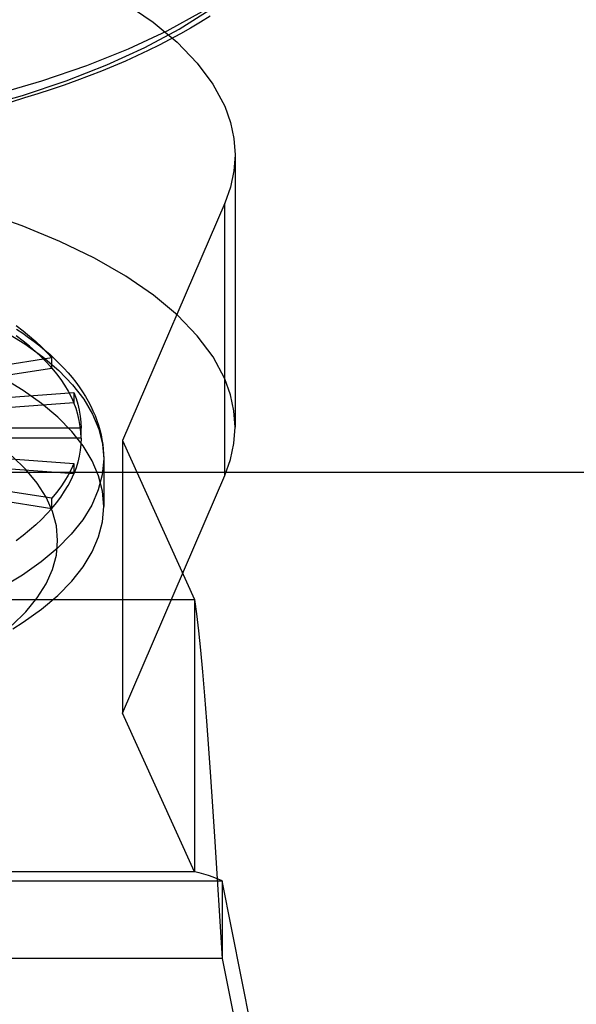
# Model space of a CAD drawing. Header units: inches. Extents: x 0 to 136, y 0 to 88.
# Tile 41 of 74: x 37.911 to 38.203, y 65.582 to 66.098. Entities that reach past the tile are written whole.
import ezdxf

# ---------------------------------------------------------------- set-up
doc = ezdxf.new("R2010")
doc.units = ezdxf.units.IN
doc.header["$LTSCALE"] = 7.48
doc.header["$MEASUREMENT"] = 0
doc.linetypes.add('HIDDEN', pattern=[0.2, 0.1, -0.1])
doc.layers.get('0').update_dxf_attribs({"linetype": 'CONTINUOUS'})
doc.layers.add('DEFAULT_2', color=8, linetype='HIDDEN')

msp = doc.modelspace()

# ---------------------------------------------------------------- linework, layer by layer
at = {"color": 3, "linetype": 'Continuous'}
msp.add_line((33.3251, 65.86116), (57.8051, 65.86116), dxfattribs=at)
at = {"layer": 'DEFAULT_2', "color": 8, "linetype": 'HIDDEN'}
for p, q in [((38.0242, 66.02748), (38.0242, 65.88476)), ((38.01877, 66.00213), (37.96514, 65.87774)), ((38.01877, 65.8594), (38.01877, 66.00213)), ((37.9282, 65.921), (37.83756, 65.90706)), ((37.9282, 65.91565), (37.9282, 65.921)), ((37.83756, 65.90171), (37.9282, 65.91565)), ((37.84467, 65.89586), (37.93966, 65.90293)), ((37.93966, 65.90293), (37.93966, 65.89758)), ((37.93966, 65.89758), (37.84467, 65.8905)), ((37.94352, 65.8843), (37.84706, 65.8843)), ((37.94352, 65.87895), (37.94352, 65.8843)), ((37.94352, 65.87895), (37.84706, 65.87895)), ((37.96514, 65.87774), (37.96514, 65.73501)), ((37.96514, 65.87774), (38.003, 65.79454)), ((37.84467, 65.87274), (37.93966, 65.86566)), ((37.93966, 65.86031), (37.84467, 65.86739)), ((37.95533, 65.86824), (37.95533, 65.84326)), ((37.93966, 65.86566), (37.93966, 65.86031)), ((37.9282, 65.84759), (37.83756, 65.86154)), ((37.96514, 65.73501), (38.01877, 65.8594)), ((37.83756, 65.85618), (37.9282, 65.84224)), ((37.9282, 65.84224), (37.9282, 65.84759)), ((37.3761, 65.79454), (38.003, 65.79454)), ((38.003, 65.79454), (38.003, 65.65182)), ((38.003, 65.65182), (37.96514, 65.73501)), ((38.01337, 65.67032), (38.01751, 65.60647)), ((38.003, 65.65182), (37.3761, 65.65182)), ((37.36159, 65.64723), (38.01751, 65.64723)), ((38.01751, 65.64723), (38.01751, 65.60647)), ((38.06357, 65.41592), (38.01751, 65.64723)), ((38.01751, 65.60647), (37.36159, 65.60647)), ((38.01751, 65.60647), (38.06357, 65.37516))]:
    msp.add_line(p, q, dxfattribs=at)
for points in [[(37.96662, 66.10679), (37.98121, 66.09682), (37.9938, 66.08637), (38.00432, 66.0755), (38.01263, 66.06433), (38.01877, 66.05283)], [(37.57935, 66.03461), (37.60768, 66.03146), (37.63633, 66.02925), (37.66537, 66.02799), (37.69454, 66.02767), (37.72368, 66.02831), (37.75261, 66.0299), (37.78114, 66.03242), (37.80915, 66.03586), (37.83651, 66.04023), (37.86303, 66.04547), (37.88848, 66.05157), (37.91273, 66.05847), (37.93563, 66.06615), (37.95706, 66.07454), (37.97687, 66.0836), (37.99496, 66.09328), (38.01123, 66.10351)], [(37.57935, 66.0401), (37.60858, 66.03697), (37.6383, 66.03481), (37.66833, 66.03362), (37.69849, 66.03342), (37.72859, 66.0342), (37.75846, 66.03597), (37.78791, 66.0387), (37.81678, 66.04239), (37.84489, 66.04701), (37.87206, 66.05254), (37.89815, 66.05894), (37.92298, 66.06617), (37.94642, 66.07419), (37.96832, 66.08296), (37.98855, 66.09241), (38.00699, 66.1025)], [(38.01116, 66.10001), (38.00612, 66.09687), (38.00093, 66.09379), (37.99559, 66.09076), (37.9901, 66.0878), (37.98446, 66.08489), (37.97869, 66.08205), (37.97278, 66.07927), (37.96673, 66.07655), (37.96055, 66.0739), (37.95424, 66.07131), (37.94781, 66.06879), (37.94126, 66.06633), (37.93458, 66.06394), (37.92779, 66.06161), (37.92089, 66.05936), (37.91388, 66.05718), (37.90676, 66.05506)], [(38.01877, 66.05283), (38.02179, 66.04442), (38.02359, 66.03597), (38.02419, 66.02748)], [(38.02419, 66.02748), (38.02359, 66.01899), (38.02179, 66.01054), (38.01877, 66.00213)], [(38.01877, 65.91011), (38.01268, 65.92153), (38.00443, 65.93264), (37.99398, 65.94347), (37.98146, 65.95391), (37.96692, 65.96388), (37.95051, 65.97329), (37.93241, 65.98206), (37.91264, 65.99017), (37.8912, 65.99762)], [(37.6917, 65.98055), (37.7106, 65.9802), (37.7294, 65.97928), (37.74799, 65.97781), (37.76629, 65.97577), (37.78421, 65.97319), (37.80164, 65.97008), (37.8185, 65.96645), (37.83471, 65.96233), (37.85018, 65.95772), (37.86484, 65.95267), (37.87861, 65.94718), (37.89142, 65.9413), (37.90321, 65.93504), (37.91392, 65.92845), (37.92349, 65.92155), (37.93187, 65.91438), (37.93902, 65.90698), (37.94491, 65.89938), (37.94951, 65.89162), (37.95279, 65.88374), (37.95473, 65.87579), (37.95533, 65.86824)], [(37.95533, 65.84326), (37.95465, 65.85128), (37.95262, 65.85925), (37.94926, 65.86714), (37.94456, 65.87491), (37.93857, 65.88251), (37.93131, 65.88992), (37.92282, 65.89709), (37.91314, 65.90398), (37.90232, 65.91057), (37.89042, 65.91681), (37.87749, 65.92268), (37.86361, 65.92814), (37.84884, 65.93317), (37.83326, 65.93775), (37.81694, 65.94184), (37.79998, 65.94543), (37.78245, 65.94849), (37.76445, 65.95103), (37.74607, 65.95301), (37.7274, 65.95443), (37.70854, 65.95529), (37.68958, 65.95557)], [(37.9095, 65.93796), (37.9131, 65.93523), (37.91651, 65.93246), (37.91973, 65.92965), (37.92275, 65.92681), (37.92558, 65.92392), (37.9282, 65.921)], [(37.90969, 65.93613), (37.91288, 65.93399), (37.91596, 65.93181), (37.91894, 65.92959), (37.92181, 65.92734), (37.92457, 65.92506), (37.92723, 65.92274), (37.92976, 65.92039), (37.93218, 65.91802), (37.93449, 65.91562), (37.93668, 65.9132), (37.93874, 65.91076), (37.94068, 65.90831), (37.9425, 65.90583), (37.9442, 65.90334), (37.94576, 65.90085), (37.94721, 65.89835), (37.94853, 65.89584), (37.94973, 65.89333), (37.95081, 65.89082), (37.95177, 65.88831), (37.95261, 65.8858), (37.95334, 65.88329), (37.95395, 65.88078), (37.95445, 65.87826), (37.95483, 65.87576), (37.95511, 65.87325), (37.95527, 65.87074), (37.95533, 65.86824)], [(37.9282, 65.91565), (37.92558, 65.91857), (37.92275, 65.92145), (37.91973, 65.9243), (37.91651, 65.92711), (37.9131, 65.92988), (37.9095, 65.93261)], [(37.9282, 65.91565), (37.93063, 65.9127), (37.93285, 65.90973), (37.93487, 65.90672), (37.93667, 65.9037), (37.93827, 65.90065), (37.93966, 65.89758)], [(38.02419, 65.88476), (38.02359, 65.89325), (38.02179, 65.90169), (38.01877, 65.91011)], [(37.93966, 65.90293), (37.94084, 65.89985), (37.9418, 65.89676), (37.94255, 65.89365), (37.94309, 65.89054), (37.94341, 65.88742), (37.94352, 65.8843)], [(37.94352, 65.87895), (37.94341, 65.88207), (37.94309, 65.88519), (37.94255, 65.8883), (37.9418, 65.89141), (37.94084, 65.8945), (37.93966, 65.89758)], [(38.01877, 65.8594), (38.02179, 65.86782), (38.02359, 65.87626), (38.02419, 65.88476)], [(37.94352, 65.87895), (37.94341, 65.87582), (37.94309, 65.87271), (37.94255, 65.86959), (37.9418, 65.86649), (37.94084, 65.86339), (37.93966, 65.86031)], [(37.95533, 65.86824), (37.95458, 65.8598), (37.95249, 65.85186), (37.94906, 65.84399), (37.94432, 65.83625), (37.93829, 65.82867), (37.93099, 65.82129), (37.92248, 65.81415), (37.91278, 65.80728), (37.90195, 65.80073), (37.89004, 65.79451), (37.87712, 65.78867), (37.86325, 65.78323), (37.84849, 65.77822), (37.83293, 65.77367), (37.81665, 65.7696), (37.79971, 65.76603), (37.78223, 65.76298), (37.76427, 65.76046), (37.74593, 65.75849), (37.72731, 65.75707), (37.70849, 65.75622), (37.68958, 65.75593)], [(37.90729, 65.78112), (37.91451, 65.78811), (37.92047, 65.79531), (37.92514, 65.80268), (37.9285, 65.81017), (37.93053, 65.81776), (37.93121, 65.82538), (37.93055, 65.83301), (37.92853, 65.84059), (37.92519, 65.84809), (37.92053, 65.85546), (37.91458, 65.86266), (37.90737, 65.86965)], [(37.93966, 65.86566), (37.93827, 65.8626), (37.93667, 65.85955), (37.93487, 65.85652), (37.93285, 65.85352), (37.93063, 65.85054), (37.9282, 65.84759)], [(37.9282, 65.84224), (37.93063, 65.84519), (37.93285, 65.84817), (37.93487, 65.85117), (37.93667, 65.8542), (37.93827, 65.85724), (37.93966, 65.86031)], [(37.90771, 65.77911), (37.91314, 65.78255), (37.92282, 65.78944), (37.93131, 65.79661), (37.93857, 65.80402), (37.94456, 65.81162), (37.94926, 65.81939), (37.95262, 65.82728), (37.95465, 65.83525), (37.95533, 65.84326)], [(37.9282, 65.84224), (37.92558, 65.83932), (37.92275, 65.83644), (37.91973, 65.83359), (37.91651, 65.83078), (37.9131, 65.82801), (37.9095, 65.82529)], [(38.003, 65.79454), (38.00403, 65.78702), (38.00507, 65.77812), (38.00611, 65.76794), (38.00714, 65.75656), (38.00818, 65.7441), (38.00922, 65.73069), (38.01025, 65.71647), (38.01129, 65.70156), (38.01233, 65.68613), (38.01337, 65.67032)], [(38.01751, 65.64723), (38.01267, 65.64905), (38.01025, 65.64991), (38.00784, 65.65069), (38.00542, 65.65134), (38.003, 65.65182)]]:
    msp.add_lwpolyline(points, dxfattribs=at)

doc.saveas('drawing.dxf')
